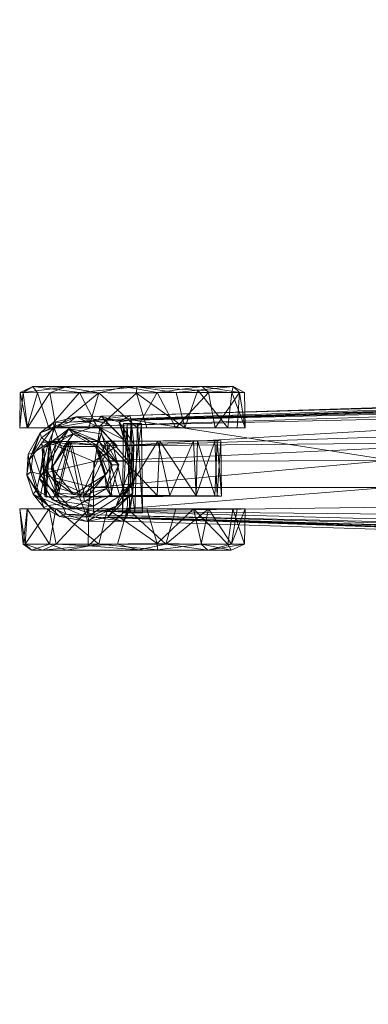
# Model space of a CAD drawing. Header units: inches. Extents: x -199 to 231, y -19 to 83.
# Tile 17 of 256: x 128.84 to 132.47, y 12.72 to 22.96. Entities that reach past the tile are written whole.
import ezdxf

# ---------------------------------------------------------------- set-up
doc = ezdxf.new("R2010")
doc.units = ezdxf.units.IN
doc.header["$LTSCALE"] = 0.291668
doc.header["$MEASUREMENT"] = 0
doc.layers.add('CET color Black', color=7, linetype='Continuous', true_color=0x000000)
doc.layers.add('CET color Grey2', color=7, linetype='Continuous', true_color=0x060606)
doc.layers.add('CET Default', color=7, linetype='Continuous')

# ---------------------------------------------------------------- blocks, each defined once
blk = doc.blocks.new('*C14')
at = {"layer": 'CET color Black', "linetype": 'Continuous', "lineweight": 0}
mesh = blk.add_polyface(dxfattribs=at)
corners = [(-0.392, 26.499, 2.571), (-0.507, 26.583, 2.8), (-0.551, 26.799, 2.589), (-0.059, 27.288, 3.538), (-0.368, 27.066, 3.58), (-0.198, 26.734, 3.71), (0.073, 26.729, 3.726), (-0.444, 26.733, 3.642), (-0.484, 26.725, 3.605), (-0.228, 27.327, 3.449), (-0.037, 27.385, 3.429), (0.158, 27.361, 3.432), (-0.476, 27.016, 3.483), (-0.386, 27.204, 3.448), (-0.506, 26.731, 3.534), (-0.548, 26.433, 2.922), (-0.502, 27.086, 2.584), (-0.408, 27.251, 2.595), (-0.268, 27.362, 2.59), (-0.07, 27.427, 2.587), (0.149, 27.412, 2.59), (-0.509, 26.803, 2.544), (-0.303, 27.289, 2.545), (0.085, 27.403, 2.551), (-0.286, 26.459, 2.546), (0.426, 26.666, 2.544), (0.433, 27.147, 2.549)]
mesh.append_faces([[corners[k] for k in face] for face in [(0, 1, 2, 0), (3, 4, 5, 3), (3, 5, 6, 3), (4, 7, 5, 4), (7, 4, 8, 7), (4, 3, 9, 4), (3, 10, 9, 3), (3, 11, 10, 3), (8, 4, 12, 8), (4, 13, 12, 4), (4, 9, 13, 4), (8, 12, 14, 8), (14, 2, 15, 14), (14, 12, 2, 14), (12, 16, 2, 12), (12, 13, 16, 12), (13, 17, 16, 13), (13, 9, 18, 13), (13, 18, 17, 13), (9, 10, 19, 9), (9, 19, 18, 9), (10, 20, 19, 10), (1, 15, 2, 1), (21, 2, 16, 21), (21, 16, 22, 21), (16, 17, 22, 16), (17, 18, 22, 17), (22, 18, 19, 22), (22, 19, 23, 22), (24, 0, 21, 24), (0, 2, 21, 0), (25, 24, 21, 25), (22, 23, 26, 22), (21, 22, 26, 21), (21, 26, 25, 21)]])
mesh = blk.add_polyface(dxfattribs=at)
corners = [(0.543, 26.655, 2.805), (0.479, 26.467, 2.852), (0.296, 26.413, 2.581), (0.464, 26.581, 2.579), (0.442, 26.701, 3.649), (0.27, 27.201, 3.555), (0.235, 26.486, 3.754), (-0.059, 27.288, 3.538), (0.073, 26.729, 3.726), (0.426, 27.131, 3.479), (0.158, 27.361, 3.432), (0.316, 27.273, 3.445), (0.492, 26.731, 3.587), (0.481, 26.984, 3.485), (0.506, 26.68, 3.544), (-0.037, 27.385, 3.429), (0.149, 27.412, 2.59), (0.368, 27.288, 2.589), (0.477, 27.148, 2.602), (0.537, 26.915, 2.593), (0.549, 26.356, 2.943), (0.085, 27.403, 2.551), (-0.07, 27.427, 2.587), (0.433, 27.147, 2.549), (0.426, 26.666, 2.544), (0.037, 26.338, 2.568), (-0.286, 26.459, 2.546)]
mesh.append_faces([[corners[k] for k in face] for face in [(0, 1, 2, 0), (0, 2, 3, 0), (4, 5, 6, 4), (5, 7, 8, 5), (5, 8, 6, 5), (5, 4, 9, 5), (7, 5, 10, 7), (5, 11, 10, 5), (5, 9, 11, 5), (9, 4, 12, 9), (9, 12, 13, 9), (12, 14, 13, 12), (15, 10, 16, 15), (10, 11, 17, 10), (10, 17, 16, 10), (11, 9, 17, 11), (9, 18, 17, 9), (9, 13, 18, 9), (13, 19, 18, 13), (13, 14, 19, 13), (14, 0, 19, 14), (14, 20, 0, 14), (20, 1, 0, 20), (21, 22, 16, 21), (21, 17, 23, 21), (21, 16, 17, 21), (17, 18, 23, 17), (23, 18, 19, 23), (23, 19, 24, 23), (24, 19, 3, 24), (19, 0, 3, 19), (24, 3, 2, 24), (24, 2, 25, 24), (24, 25, 26, 24)]])
mesh = blk.add_polyface(dxfattribs=at)
corners = [(0.078, 15.495, 5.982), (-0.003, 18.548, 5.387), (-0.17, 18.521, 5.383), (-0.192, 15.445, 5.986), (0.083, 23.678, 4.335), (-0.2, 23.674, 4.324), (0.073, 26.729, 3.726), (-0.198, 26.734, 3.71), (-0.333, 18.553, 5.345), (-0.378, 15.444, 5.954), (-0.561, 15.289, 5.931), (-0.444, 26.733, 3.642), (-0.755, 15.302, 5.851), (-0.484, 26.725, 3.605), (-0.804, 15.373, 5.774), (-0.506, 26.731, 3.534), (-0.818, 15.325, 5.731), (-0.9, 15.358, 4.127), (-0.937, 15.17, 4.148), (-0.548, 26.433, 2.922), (-0.509, 26.385, 2.885), (-0.839, 15.45, 4.069), (-0.751, 18.276, 3.77), (0.839, 15.45, 4.069), (0.506, 26.34, 2.891), (-0.253, 26.326, 2.85), (-0.507, 26.583, 2.8), (0.255, 26.314, 2.865), (-0.161, 26.347, 2.667), (-0.392, 26.499, 2.571), (0.037, 26.338, 2.568), (-0.286, 26.459, 2.546)]
mesh.append_faces([[corners[k] for k in face] for face in [(0, 1, 2, 0), (0, 2, 3, 0), (1, 4, 5, 1), (1, 5, 2, 1), (4, 6, 7, 4), (4, 7, 5, 4), (3, 2, 8, 3), (3, 8, 9, 3), (2, 5, 8, 2), (9, 8, 10, 9), (8, 11, 10, 8), (8, 5, 11, 8), (5, 7, 11, 5), (10, 11, 12, 10), (12, 13, 14, 12), (12, 11, 13, 12), (14, 15, 16, 14), (14, 13, 15, 14), (16, 17, 18, 16), (17, 20, 18, 17), (17, 19, 20, 17), (18, 20, 21, 18), (21, 20, 22, 21), (22, 20, 24, 22), (25, 20, 26, 25), (27, 25, 28, 27), (25, 26, 29, 25), (25, 29, 28, 25), (20, 19, 26, 20), (30, 28, 31, 30), (31, 28, 29, 31)]])
mesh.append_faces([[corners[k] for k in face] for face in [(16, 15, 17, 16)]], dxfattribs={"vtx1": -1})
mesh.append_faces([[corners[k] for k in face] for face in [(15, 19, 17, 15), (23, 21, 22, 23)]], dxfattribs={"vtx2": -1})
mesh = blk.add_polyface(dxfattribs=at)
corners = [(0.754, 18.176, 3.781), (0.506, 26.34, 2.891), (0.783, 18.323, 3.777), (0.549, 26.356, 2.943), (0.894, 15.518, 4.116), (0.506, 26.68, 3.544), (0.819, 15.291, 5.739), (0.809, 15.263, 5.796), (0.492, 26.731, 3.587), (0.64, 20.496, 4.831), (0.442, 26.701, 3.649), (0.752, 15.248, 5.868), (0.584, 20.567, 4.855), (0.466, 19.509, 5.112), (0.235, 26.486, 3.754), (0.421, 15.316, 5.968), (0.333, 18.235, 5.411), (0.271, 22.368, 4.583), (0.163, 18.711, 5.345), (0.078, 15.495, 5.982), (0.083, 23.678, 4.335), (0.073, 26.729, 3.726), (-0.003, 18.548, 5.387), (-0.751, 18.276, 3.77), (-0.509, 26.385, 2.885), (-0.253, 26.326, 2.85), (0.255, 26.314, 2.865), (0.479, 26.467, 2.852), (0.138, 26.34, 2.741), (-0.161, 26.347, 2.667), (0.296, 26.413, 2.581), (0.037, 26.338, 2.568)]
mesh.append_faces([[corners[k] for k in face] for face in [(0, 1, 2, 0), (1, 3, 2, 1), (2, 3, 4, 2), (6, 5, 7, 6), (5, 8, 7, 5), (7, 8, 9, 7), (9, 8, 10, 9), (11, 12, 13, 11), (12, 14, 13, 12), (12, 10, 14, 12), (15, 13, 16, 15), (13, 17, 16, 13), (13, 14, 17, 13), (16, 18, 19, 16), (16, 17, 18, 16), (17, 20, 18, 17), (17, 14, 21, 17), (17, 21, 20, 17), (19, 18, 22, 19), (18, 20, 22, 18), (0, 23, 1, 0), (1, 24, 25, 1), (1, 25, 26, 1), (27, 1, 26, 27), (27, 26, 28, 27), (26, 29, 28, 26), (27, 28, 30, 27), (28, 29, 31, 28), (3, 1, 27, 3), (30, 28, 31, 30)]])
mesh.append_faces([[corners[k] for k in face] for face in [(4, 5, 6, 4)]], dxfattribs={"vtx0": -1, "vtx3": -1})
mesh.append_faces([[corners[k] for k in face] for face in [(11, 9, 12, 11)]], dxfattribs={"vtx1": -1})
mesh.append_faces([[corners[k] for k in face] for face in [(4, 3, 5, 4), (9, 10, 12, 9)]], dxfattribs={"vtx2": -1})
at = {"layer": 'CET color Grey2', "linetype": 'Continuous', "lineweight": 0}
mesh = blk.add_polyface(dxfattribs=at)
corners = [(-0.421, 25.695, 2.167), (-0.781, 26.071, 2.323), (-0.79, 25.609, 2.11), (-0.846, 26.068, 2.267), (-0.79, 25.338, 1.795), (-0.852, 25.302, 1.494), (-0.421, 25.286, 1.717), (-0.79, 25.164, 1.22), (-0.421, 25.158, 1.126), (-0.79, 25.3, 0.633), (-0.852, 25.544, 0.45), (-0.421, 25.539, 0.315), (-0.79, 25.615, 0.247), (-0.787, 25.982, 0.066), (-0.849, 26.266, 0.066), (-0.421, 26.381, 0.01), (-0.79, 26.483, 0.016), (-0.807, 26.79, 0.117), (-0.421, 26.781, 0.09), (-0.787, 27.12, 0.321), (-0.85, 27.263, 0.572), (-0.421, 27.193, 0.389), (-0.79, 27.443, 0.837), (-0.421, 27.42, 0.728), (-0.421, 27.5, 1.23), (-0.852, 27.376, 1.417), (-0.79, 27.466, 1.439), (-0.421, 27.421, 1.631), (-0.787, 27.191, 1.97), (-0.851, 27.014, 2.068), (-0.421, 27.123, 2.043), (-0.79, 26.678, 2.294), (-0.421, 26.588, 2.324)]
mesh.append_faces([[corners[k] for k in face] for face in [(0, 1, 2, 0), (1, 3, 2, 1), (0, 2, 4, 0), (2, 3, 5, 2), (2, 5, 4, 2), (6, 4, 7, 6), (6, 7, 8, 6), (4, 5, 7, 4), (8, 7, 9, 8), (7, 10, 9, 7), (11, 9, 12, 11), (9, 10, 12, 9), (11, 12, 13, 11), (12, 10, 13, 12), (13, 10, 14, 13), (15, 13, 16, 15), (13, 14, 16, 13), (15, 16, 17, 15), (15, 17, 18, 15), (16, 14, 17, 16), (18, 17, 19, 18), (19, 17, 20, 19), (21, 19, 22, 21), (21, 22, 23, 21), (19, 20, 22, 19), (23, 22, 24, 23), (22, 20, 25, 22), (24, 22, 26, 24), (22, 25, 26, 22), (24, 26, 27, 24), (27, 26, 28, 27), (26, 25, 28, 26), (28, 25, 29, 28), (30, 28, 31, 30), (28, 29, 31, 28), (32, 31, 1, 32), (31, 3, 1, 31), (31, 29, 3, 31)]])
mesh = blk.add_polyface(dxfattribs=at)
corners = [(-0.421, 25.695, 2.167), (-0.79, 25.338, 1.795), (-0.421, 25.286, 1.717), (-0.421, 25.158, 1.126), (-0.79, 25.3, 0.633), (-0.421, 25.239, 0.726), (-0.421, 25.539, 0.315), (-0.787, 25.982, 0.066), (-0.421, 25.879, 0.089), (-0.421, 26.381, 0.01), (-0.421, 26.588, 2.324), (-0.781, 26.071, 2.323), (-0.421, 26.18, 2.353), (-0.283, 26.073, 2.078), (0.279, 26.596, 2.077), (-0.287, 26.544, 2.093), (-0.283, 26.411, 0.25), (-0.282, 25.94, 0.325), (-0.285, 25.666, 0.525), (0.283, 26.063, 0.285), (0.288, 25.693, 0.506), (-0.282, 25.449, 0.849), (-0.288, 25.404, 1.155), (0.282, 25.472, 0.794), (0.291, 25.408, 1.154), (-0.282, 25.472, 1.567), (-0.285, 25.667, 1.836), (0.282, 25.449, 1.514), (0.287, 25.652, 1.818), (0.283, 26.045, 2.071), (-0.211, 26.599, 1.735), (0.036, 26.539, 1.735), (0.038, 26.47, 2.377), (-0.278, 26.556, 2.377), (-0.075, 26.616, 1.094), (-0.291, 26.822, 0.389), (-0.295, 27.103, 0.678), (-0.298, 27.226, 1.384), (-0.296, 26.868, 1.938), (-0.421, 27.193, 0.389), (-0.421, 27.42, 0.728), (-0.421, 27.5, 1.23), (-0.421, 27.421, 1.631), (-0.421, 27.123, 2.043)]
mesh.append_faces([[corners[k] for k in face] for face in [(0, 1, 2, 0), (3, 4, 5, 3), (5, 4, 6, 5), (6, 7, 8, 6), (8, 7, 9, 8), (10, 11, 12, 10), (12, 11, 0, 12), (13, 14, 15, 13), (16, 17, 18, 16), (16, 19, 17, 16), (17, 20, 18, 17), (18, 21, 22, 18), (18, 23, 21, 18), (21, 24, 22, 21), (22, 25, 26, 22), (22, 27, 25, 22), (25, 28, 26, 25), (26, 29, 13, 26), (30, 31, 32, 30), (30, 32, 33, 30), (34, 31, 30, 34), (35, 16, 18, 35), (36, 18, 22, 36), (37, 22, 26, 37), (15, 38, 26, 15), (15, 26, 13, 15)]])
mesh.append_faces([[corners[k] for k in face] for face in [(6, 40, 41, 6), (5, 41, 42, 5), (3, 42, 43, 3), (2, 43, 10, 2)]], dxfattribs={"vtx0": -1, "vtx2": -1, "vtx3": -1})
mesh.append_faces([[corners[k] for k in face] for face in [(0, 10, 12, 0)]], dxfattribs={"vtx0": -1, "vtx3": -1})
mesh.append_faces([[corners[k] for k in face] for face in [(8, 9, 39, 8), (6, 8, 40, 6), (5, 6, 41, 5), (3, 5, 42, 3), (2, 3, 43, 2), (0, 2, 10, 0)]], dxfattribs={"vtx1": -1, "vtx2": -1})
mesh = blk.add_polyface(dxfattribs=at)
corners = [(0.421, 26.687, 2.297), (0.79, 26.878, 2.21), (0.421, 27.196, 1.97), (0.787, 27.317, 1.804), (0.421, 27.421, 1.631), (0.421, 27.42, 0.728), (0.787, 27.188, 0.39), (0.421, 27.121, 0.316), (0.787, 26.678, 0.067), (0.421, 26.781, 0.09), (0.421, 26.279, 0.01), (0.271, 27.187, 1.568), (0.278, 26.983, 1.835), (0.271, 27.27, 1.211), (0.281, 27.193, 0.854), (-0.292, 27.24, 0.969), (-0.295, 27.103, 0.678), (0.277, 26.966, 0.5), (-0.291, 26.822, 0.389), (0.282, 26.54, 0.266), (0.259, 27.004, 2.388), (0.277, 26.981, 2.529), (0.24, 26.702, 2.424), (0.007, 27.167, 2.53), (-0.121, 27.142, 2.388), (-0.035, 26.583, 2.388), (-0.063, 26.605, 2.525), (0.28, 26.673, 1.735), (0.359, 26.655, 2.376), (0.038, 26.47, 2.377), (0.355, 26.943, 1.735), (0.411, 26.988, 2.376), (0.262, 27.12, 1.735), (0.216, 27.248, 2.376), (-0.01, 27.234, 1.735), (-0.105, 27.293, 2.376), (0.229, 26.711, 1.094), (0.036, 26.539, 1.735), (0.229, 27.043, 1.094), (-0.005, 27.173, 1.094), (-0.075, 26.616, 1.094), (0.421, 25.239, 0.726), (0.421, 27.5, 1.128), (0.421, 25.467, 0.387), (0.421, 25.879, 0.089)]
mesh.append_faces([[corners[k] for k in face] for face in [(0, 1, 2, 0), (2, 3, 4, 2), (5, 6, 7, 5), (7, 8, 9, 7), (9, 8, 10, 9), (11, 12, 13, 11), (13, 12, 14, 13), (15, 13, 14, 15), (16, 14, 17, 16), (18, 17, 19, 18), (20, 21, 22, 20), (20, 23, 21, 20), (20, 24, 23, 20), (25, 22, 26, 25), (27, 28, 29, 27), (27, 30, 31, 27), (27, 31, 28, 27), (30, 32, 31, 30), (32, 33, 31, 32), (32, 34, 33, 32), (34, 35, 33, 34), (29, 28, 22, 29), (28, 31, 22, 28), (33, 35, 31, 33), (36, 27, 37, 36), (36, 38, 30, 36), (36, 30, 27, 36), (38, 32, 30, 38), (38, 39, 32, 38), (39, 34, 32, 39), (40, 36, 37, 40)]])
mesh.append_faces([[corners[k] for k in face] for face in [(42, 44, 43, 42), (5, 10, 44, 5)]], dxfattribs={"vtx0": -1, "vtx2": -1, "vtx3": -1})
mesh.append_faces([[corners[k] for k in face] for face in [(2, 4, 41, 2), (4, 42, 43, 4), (42, 5, 44, 42), (5, 7, 10, 5)]], dxfattribs={"vtx1": -1, "vtx2": -1})
mesh.append_faces([[corners[k] for k in face] for face in [(7, 9, 10, 7)]], dxfattribs={"vtx2": -1})
mesh = blk.add_polyface(dxfattribs=at)
corners = [(0.421, 25.784, 2.219), (0.79, 25.874, 2.265), (0.781, 26.285, 2.352), (0.847, 26.281, 2.296), (0.814, 25.648, 2.111), (0.421, 26.687, 2.297), (0.79, 26.878, 2.21), (0.421, 27.196, 1.97), (0.787, 27.317, 1.804), (0.852, 27.365, 1.608), (0.421, 27.421, 1.631), (0.79, 27.495, 1.332), (0.421, 27.5, 1.128), (0.79, 27.465, 0.919), (0.421, 27.42, 0.728), (0.846, 27.029, 0.327), (0.787, 27.188, 0.39), (0.421, 27.121, 0.316), (0.787, 26.678, 0.067), (0.848, 26.403, 0.063), (0.421, 26.279, 0.01), (0.79, 26.07, 0.044), (0.421, 25.879, 0.089), (0.79, 25.537, 0.325), (0.852, 25.602, 0.392), (0.421, 25.467, 0.387), (0.79, 25.216, 0.835), (0.421, 25.239, 0.726), (0.421, 25.158, 1.228), (0.79, 25.163, 1.33), (0.852, 25.281, 1.415), (0.79, 25.296, 1.721), (0.421, 25.337, 1.806)]
mesh.append_faces([[corners[k] for k in face] for face in [(0, 1, 2, 0), (1, 3, 2, 1), (1, 4, 3, 1), (5, 2, 6, 5), (2, 3, 6, 2), (7, 6, 8, 7), (6, 9, 8, 6), (10, 8, 11, 10), (10, 11, 12, 10), (8, 9, 11, 8), (12, 11, 13, 12), (11, 9, 13, 11), (12, 13, 14, 12), (13, 9, 15, 13), (14, 13, 16, 14), (13, 15, 16, 13), (17, 16, 18, 17), (16, 15, 18, 16), (18, 15, 19, 18), (20, 18, 21, 20), (18, 19, 21, 18), (20, 21, 22, 20), (22, 21, 23, 22), (21, 24, 23, 21), (25, 23, 26, 25), (25, 26, 27, 25), (23, 24, 26, 23), (27, 26, 28, 27), (28, 26, 29, 28), (26, 30, 29, 26), (28, 29, 31, 28), (28, 31, 32, 28), (29, 30, 31, 29), (32, 31, 4, 32), (32, 4, 0, 32), (31, 30, 4, 31), (0, 4, 1, 0)]])
mesh = blk.add_polyface(dxfattribs=at)
corners = [(-0.79, 25.164, 1.22), (-0.852, 25.302, 1.494), (-0.852, 25.544, 0.45), (-12.418, 16.455, 2.219), (-12.049, 16.545, 2.265), (-12.058, 16.956, 2.352), (-11.993, 16.953, 2.296), (-12.418, 17.359, 2.297), (-12.049, 17.55, 2.21), (-12.418, 17.867, 1.97), (-11.988, 18.037, 1.608), (-12.052, 17.989, 1.804), (-12.418, 18.093, 1.631), (-12.049, 18.166, 1.332), (-12.418, 18.172, 1.128), (-12.049, 18.137, 0.919), (-12.418, 18.091, 0.728), (-11.993, 17.7, 0.327), (-12.052, 17.86, 0.39), (-12.418, 17.792, 0.316), (-12.052, 17.35, 0.067), (-12.418, 17.453, 0.09), (-12.418, 16.95, 0.01), (-11.992, 17.075, 0.063), (-12.049, 16.742, 0.044), (-12.418, 16.55, 0.089), (-11.987, 16.273, 0.392), (-0.846, 26.068, 2.267), (-0.851, 27.014, 2.068), (-0.852, 27.376, 1.417), (-0.85, 27.263, 0.572), (-0.807, 26.79, 0.117), (-0.849, 26.266, 0.066), (-11.987, 15.953, 1.415)]
mesh.append_faces([[corners[k] for k in face] for face in [(0, 1, 2, 0), (3, 4, 5, 3), (4, 6, 5, 4), (7, 5, 8, 7), (5, 6, 8, 5), (7, 8, 9, 7), (8, 6, 10, 8), (9, 8, 11, 9), (8, 10, 11, 8), (12, 11, 13, 12), (12, 13, 14, 12), (11, 10, 13, 11), (14, 13, 15, 14), (13, 10, 15, 13), (14, 15, 16, 14), (15, 10, 17, 15), (16, 15, 18, 16), (16, 18, 19, 16), (15, 17, 18, 15), (19, 18, 20, 19), (19, 20, 21, 19), (18, 17, 20, 18), (21, 20, 22, 21), (20, 17, 23, 20), (22, 20, 24, 22), (20, 23, 24, 20), (22, 24, 25, 22), (24, 23, 26, 24), (27, 28, 1, 27), (29, 30, 2, 29), (30, 31, 32, 30), (30, 32, 2, 30), (33, 10, 6, 33), (26, 17, 10, 26), (26, 23, 17, 26)]])
mesh.append_faces([[corners[k] for k in face] for face in [(28, 29, 1, 28)]], dxfattribs={"vtx1": -1})
mesh.append_faces([[corners[k] for k in face] for face in [(29, 2, 1, 29)]], dxfattribs={"vtx2": -1})
mesh = blk.add_polyface(dxfattribs=at)
corners = [(-0.421, 26.781, 0.09), (-0.787, 27.12, 0.321), (-0.421, 27.193, 0.389), (-0.421, 27.421, 1.631), (-0.787, 27.191, 1.97), (-0.421, 27.123, 2.043), (-0.79, 26.678, 2.294), (-0.421, 26.588, 2.324), (-0.287, 26.544, 2.093), (0.279, 26.596, 2.077), (-0.296, 26.868, 1.938), (0.278, 26.983, 1.835), (-0.292, 27.122, 1.677), (-0.298, 27.226, 1.384), (0.271, 27.187, 1.568), (0.271, 27.27, 1.211), (-0.292, 27.24, 0.969), (-0.295, 27.103, 0.678), (0.281, 27.193, 0.854), (0.277, 26.966, 0.5), (-0.291, 26.822, 0.389), (0.282, 26.54, 0.266), (-0.283, 26.411, 0.25), (-0.121, 27.142, 2.388), (-0.272, 26.94, 2.53), (0.007, 27.167, 2.53), (-0.281, 26.786, 2.388), (-0.063, 26.605, 2.525), (-0.035, 26.583, 2.388), (-0.01, 27.234, 1.735), (-0.255, 27.124, 1.735), (-0.105, 27.293, 2.376), (-0.327, 27.158, 2.377), (-0.344, 26.825, 1.735), (-0.422, 26.958, 2.377), (-0.393, 26.734, 2.377), (-0.211, 26.599, 1.735), (-0.278, 26.556, 2.377), (-0.005, 27.173, 1.094), (-0.209, 27.085, 1.094), (-0.28, 26.837, 1.094), (-0.075, 26.616, 1.094), (-0.285, 25.666, 0.525), (-0.288, 25.404, 1.155), (-0.285, 25.667, 1.836), (-0.421, 26.381, 0.01), (-0.421, 25.879, 0.089), (-0.421, 27.42, 0.728)]
mesh.append_faces([[corners[k] for k in face] for face in [(0, 1, 2, 0), (3, 4, 5, 3), (5, 6, 7, 5), (8, 9, 10, 8), (10, 9, 11, 10), (10, 12, 13, 10), (10, 11, 12, 10), (12, 11, 14, 12), (12, 14, 13, 12), (13, 14, 15, 13), (13, 16, 17, 13), (13, 15, 16, 13), (16, 18, 17, 16), (17, 19, 20, 17), (20, 21, 22, 20), (23, 24, 25, 23), (23, 26, 24, 23), (26, 27, 24, 26), (26, 28, 27, 26), (29, 30, 31, 29), (30, 32, 31, 30), (30, 33, 34, 30), (30, 34, 32, 30), (33, 35, 34, 33), (33, 36, 37, 33), (33, 37, 35, 33), (34, 35, 32, 34), (38, 39, 29, 38), (39, 30, 29, 39), (39, 40, 30, 39), (40, 33, 30, 40), (40, 36, 33, 40), (40, 41, 36, 40), (17, 20, 42, 17), (13, 17, 43, 13), (10, 13, 44, 10)]])
mesh.append_faces([[corners[k] for k in face] for face in [(46, 2, 47, 46)]], dxfattribs={"vtx0": -1, "vtx2": -1, "vtx3": -1})
mesh.append_faces([[corners[k] for k in face] for face in [(45, 0, 2, 45)]], dxfattribs={"vtx2": -1})
mesh = blk.add_polyface(dxfattribs=at)
corners = [(0.465, 26.382, 1.274), (0.465, 26.422, 1.128), (-0.463, 26.433, 1.155), (-0.463, 26.355, 1.286), (0.465, 26.277, 1.087), (-0.463, 26.304, 1.077), (0.465, 26.235, 1.234), (-0.463, 26.225, 1.207), (0.421, 25.784, 2.219), (0.781, 26.285, 2.352), (0.421, 26.18, 2.353), (0.421, 26.687, 2.297), (0.421, 25.879, 0.089), (0.79, 25.537, 0.325), (0.421, 25.467, 0.387), (-0.283, 26.073, 2.078), (0.283, 26.045, 2.071), (0.279, 26.596, 2.077), (-0.283, 26.411, 0.25), (0.282, 26.54, 0.266), (0.283, 26.063, 0.285), (-0.282, 25.94, 0.325), (0.288, 25.693, 0.506), (-0.285, 25.666, 0.525), (0.282, 25.472, 0.794), (0.291, 25.408, 1.154), (-0.282, 25.449, 0.849), (-0.288, 25.404, 1.155), (0.282, 25.449, 1.514), (0.287, 25.652, 1.818), (-0.282, 25.472, 1.567), (-0.285, 25.667, 1.836), (0.036, 26.539, 1.735), (0.28, 26.673, 1.735), (0.038, 26.47, 2.377), (0.24, 26.702, 2.424), (-0.278, 26.556, 2.377), (0.421, 25.337, 1.806), (0.421, 27.196, 1.97), (0.421, 25.158, 1.228), (0.421, 25.239, 0.726), (0.421, 27.421, 1.631), (0.277, 26.966, 0.5), (0.281, 27.193, 0.854), (0.278, 26.983, 1.835)]
mesh.append_faces([[corners[k] for k in face] for face in [(0, 1, 2, 0), (0, 2, 3, 0), (1, 4, 5, 1), (1, 5, 2, 1), (4, 6, 7, 4), (4, 7, 5, 4), (6, 0, 3, 6), (6, 3, 7, 6), (8, 9, 10, 8), (10, 9, 11, 10), (12, 13, 14, 12), (15, 16, 17, 15), (18, 19, 20, 18), (21, 20, 22, 21), (23, 22, 24, 23), (24, 22, 25, 24), (26, 24, 25, 26), (27, 25, 28, 27), (28, 25, 29, 28), (30, 28, 29, 30), (31, 29, 16, 31), (32, 33, 34, 32), (34, 35, 36, 34), (20, 19, 42, 20), (22, 20, 42, 22), (22, 42, 43, 22), (25, 22, 43, 25), (29, 44, 17, 29), (16, 29, 17, 16)]])
mesh.append_faces([[corners[k] for k in face] for face in [(11, 39, 37, 11), (38, 40, 39, 38), (41, 14, 40, 41)]], dxfattribs={"vtx0": -1, "vtx2": -1, "vtx3": -1})
mesh.append_faces([[corners[k] for k in face] for face in [(10, 37, 8, 10)]], dxfattribs={"vtx0": -1, "vtx3": -1})
mesh.append_faces([[corners[k] for k in face] for face in [(29, 25, 44, 29)]], dxfattribs={"vtx1": -1})
mesh.append_faces([[corners[k] for k in face] for face in [(10, 11, 37, 10), (11, 38, 39, 11)]], dxfattribs={"vtx1": -1, "vtx2": -1})
mesh.append_faces([[corners[k] for k in face] for face in [(25, 43, 44, 25)]], dxfattribs={"vtx2": -1})
mesh = blk.add_polyface(dxfattribs=at)
corners = [(12.059, 16.743, 2.323), (11.993, 16.74, 2.267), (12.049, 16.28, 2.11), (12.052, 16.654, 0.066), (11.988, 16.215, 0.45), (11.99, 16.938, 0.066), (12.418, 17.053, 0.01), (12.049, 17.155, 0.016), (12.032, 17.462, 0.117), (12.418, 17.453, 0.09), (12.052, 17.792, 0.321), (11.99, 17.935, 0.572), (12.418, 17.865, 0.389), (12.049, 18.115, 0.837), (12.418, 18.092, 0.728), (11.988, 18.048, 1.417), (12.418, 18.172, 1.23), (12.049, 18.138, 1.439), (12.418, 18.093, 1.631), (12.052, 17.863, 1.97), (11.988, 17.686, 2.068), (12.418, 17.795, 2.043), (12.049, 17.349, 2.294), (12.418, 17.26, 2.324), (0.79, 26.878, 2.21), (0.847, 26.281, 2.296), (0.852, 27.365, 1.608), (0.79, 26.07, 0.044), (0.848, 26.403, 0.063), (0.852, 25.602, 0.392), (0.79, 25.216, 0.835), (0.852, 25.281, 1.415), (11.988, 15.974, 1.494), (0.814, 25.648, 2.111), (0.846, 27.029, 0.327)]
mesh.append_faces([[corners[k] for k in face] for face in [(0, 1, 2, 0), (3, 4, 5, 3), (6, 3, 7, 6), (3, 5, 7, 3), (6, 7, 8, 6), (6, 8, 9, 6), (7, 5, 8, 7), (9, 8, 10, 9), (10, 8, 11, 10), (12, 10, 13, 12), (12, 13, 14, 12), (10, 11, 13, 10), (13, 11, 15, 13), (16, 13, 17, 16), (13, 15, 17, 13), (16, 17, 18, 16), (18, 17, 19, 18), (17, 15, 19, 17), (19, 15, 20, 19), (21, 19, 22, 21), (19, 20, 22, 19), (23, 22, 0, 23), (22, 1, 0, 22), (22, 20, 1, 22), (24, 25, 26, 24), (27, 28, 29, 27), (30, 29, 31, 30), (1, 20, 32, 1), (15, 11, 4, 15), (11, 8, 5, 11), (11, 5, 4, 11), (33, 31, 25, 33), (31, 26, 25, 31), (31, 29, 26, 31), (29, 34, 26, 29), (29, 28, 34, 29)]])
mesh.append_faces([[corners[k] for k in face] for face in [(20, 15, 32, 20)]], dxfattribs={"vtx1": -1})
mesh.append_faces([[corners[k] for k in face] for face in [(15, 4, 32, 15)]], dxfattribs={"vtx2": -1})
blk = doc.blocks.new('*C11')
at = {"layer": 'CET Default', "linetype": 'Continuous', "lineweight": 0, "rotation": 90.0000000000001}
blk.add_blockref('*C14', (156.343, 18.293, 0), dxfattribs=at)

msp = doc.modelspace()

# ---------------------------------------------------------------- block references
at = {"layer": 'CET Default', "linetype": 'Continuous', "lineweight": 0}
msp.add_blockref('*C11', (0, 0), dxfattribs=at)

doc.saveas('drawing.dxf')
